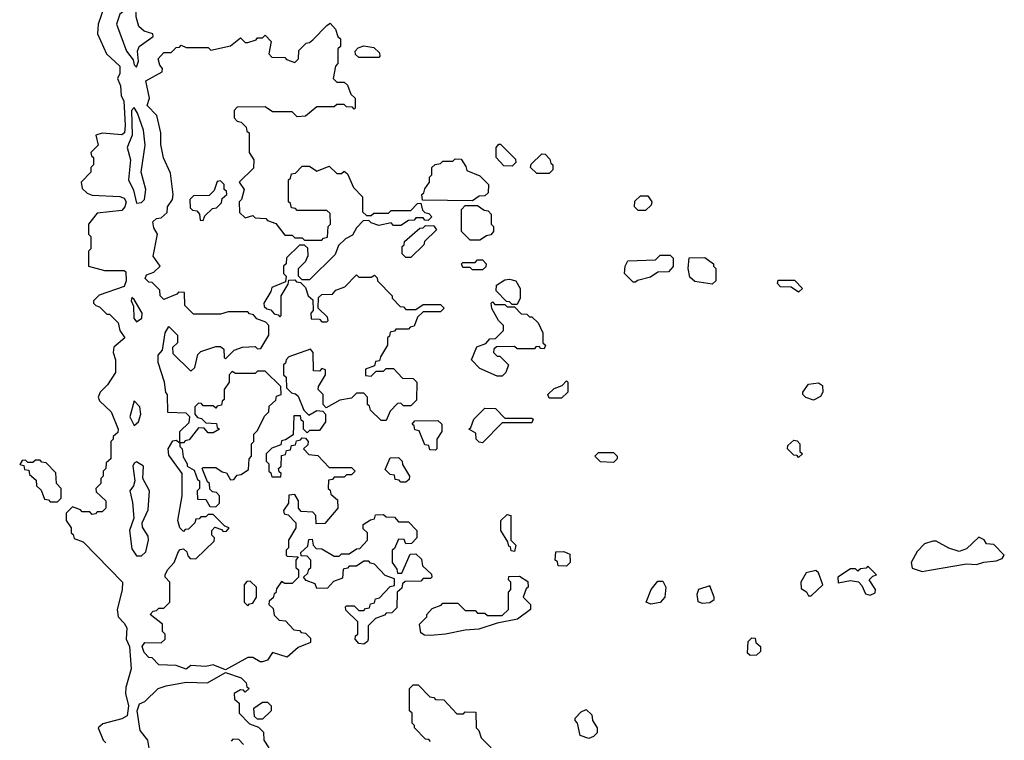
# Model space of a CAD drawing. Extents: x 2889633 to 3052318, y 540750 to 918690.
# Tile 200 of 256: x 2916712 to 2920698, y 728435 to 731353. Entities that reach past the tile are written whole.
import ezdxf

# ---------------------------------------------------------------- set-up
doc = ezdxf.new("R2010")
doc.units = 0

msp = doc.modelspace()

# ---------------------------------------------------------------- linework, layer by layer
at = {"layer": '0CON02XD'}
for points in [[(2917056.7, 731413.3), (2917030, 731335), (2917026.7, 731295), (2917062.5, 731215), (2917117.5, 731165), (2917116.7, 731135), (2917107.5, 731115), (2917120, 731085), (2917122.5, 731045), (2917133.3, 731025), (2917139.2, 730925), (2917136.2, 730895), (2917125, 730886.7), (2917045, 730893.3), (2917020, 730885), (2917030, 730845), (2917000, 730815), (2917001.7, 730801.7), (2917010, 730795), (2917010, 730765), (2917000, 730755), (2917000, 730735), (2916960, 730695), (2916965, 730670)], [(2917185, 731160), (2917192.5, 731185), (2917188.8, 731225), (2917195.8, 731244.2), (2917252.5, 731285), (2917250, 731295), (2917215, 731306.2), (2917193.8, 731325), (2917182.5, 731365), (2917181.7, 731401.7), (2917165, 731412.5), (2917116.7, 731375), (2917103.3, 731335), (2917143.8, 731225), (2917170.7, 731190.7), (2917175, 731170), (2917185, 731160)], [(2917545, 728720), (2917495, 728740), (2917465, 728733.3), (2917405, 728737.5), (2917385, 728723.3), (2917345, 728737.5), (2917275, 728740), (2917248.3, 728768.3), (2917235, 728770), (2917215, 728790), (2917207.5, 728815), (2917218.3, 728831.7), (2917285, 728830), (2917300, 728845), (2917300, 728865), (2917290, 728875), (2917290, 728905), (2917240, 728945), (2917251.7, 728958.3), (2917265, 728960), (2917275, 728970), (2917295, 728970), (2917320, 728995), (2917320, 729075), (2917300, 729095), (2917300, 729105), (2917310, 729125), (2917337.5, 729155), (2917355, 729200), (2917361.7, 729208.3), (2917375, 729210), (2917388.3, 729198.3), (2917391.7, 729181.7), (2917401.7, 729171.7), (2917425, 729170), (2917498.3, 729241.7), (2917500, 729255), (2917490, 729265), (2917490, 729285), (2917501.7, 729298.3), (2917528.3, 729288.3), (2917535, 729280), (2917548.3, 729281.7), (2917560, 729295), (2917541.7, 729301.7), (2917495, 729350), (2917475, 729350), (2917465, 729340), (2917445, 729340), (2917438.3, 729331.7), (2917425, 729330), (2917420, 729315), (2917395, 729290), (2917381.7, 729288.3), (2917375, 729280), (2917360, 729295), (2917352.5, 729325), (2917370, 729425), (2917370, 729515), (2917315, 729590), (2917312.5, 729615), (2917331.7, 729648.3), (2917345, 729650), (2917360, 729640), (2917360, 729685), (2917398.3, 729721.7), (2917400, 729745), (2917385, 729760), (2917311.7, 729761.7), (2917310, 729835), (2917303, 729843), (2917297.5, 729885), (2917272.5, 729965), (2917272.5, 729995), (2917290, 730015), (2917300, 730085), (2917315, 730110), (2917350, 730075), (2917350, 730045), (2917330, 730025), (2917331.7, 730001.7), (2917405, 729930), (2917420, 729945), (2917433, 729997), (2917445, 730010), (2917505, 730030), (2917525, 730030), (2917538.3, 730018.3), (2917540, 729985), (2917545, 729980), (2917580, 730015), (2917613, 730027), (2917665, 730030), (2917675, 730020), (2917688.3, 730021.7), (2917720, 730075), (2917720, 730115), (2917708.3, 730128.3), (2917671.7, 730141.7), (2917658.3, 730158.3), (2917641.7, 730161.7), (2917635, 730170), (2917555, 730170), (2917525, 730160), (2917415, 730160), (2917380, 730195), (2917378.3, 730248.3), (2917355, 730250), (2917348.3, 730241.7), (2917295, 730220), (2917280, 730235), (2917278.3, 730258.3), (2917248.3, 730288.3), (2917235, 730290), (2917220, 730305), (2917225, 730320), (2917255, 730330), (2917280, 730355), (2917252.5, 730395), (2917270, 730485), (2917255, 730510), (2917250, 730535), (2917265, 730547.5), (2917285, 730550), (2917308.3, 730571.7), (2917310, 730595), (2917330, 730625), (2917332.5, 730645), (2917321.7, 730731.7), (2917293.6, 730793.6), (2917283, 730847), (2917283.3, 730895), (2917267.5, 730965), (2917227.5, 731005), (2917237.5, 731035), (2917222.5, 731105), (2917288.3, 731141.7), (2917290, 731155), (2917278.3, 731168.3), (2917272.5, 731195), (2917295, 731220), (2917325, 731220), (2917345, 731240), (2917358.3, 731241.7), (2917365, 731250), (2917385, 731240), (2917475, 731240), (2917485, 731230), (2917565, 731247.5), (2917605, 731280), (2917625, 731260), (2917635, 731260), (2917668.3, 731271.7), (2917675, 731280), (2917695, 731280), (2917705, 731290), (2917730, 731265), (2917720, 731215), (2917731.7, 731201.7), (2917785, 731200), (2917791.7, 731191.7), (2917825, 731180), (2917840, 731195), (2917841.7, 731228.3), (2917871.7, 731258.3), (2917885, 731260), (2917898.3, 731271.7), (2917955, 731330), (2917968.3, 731338.3), (2917990, 731315), (2918000, 731285), (2918010, 731275), (2918010, 731245), (2918000, 731235), (2918000, 731175), (2917990, 731165), (2917980, 731115), (2917995, 731100), (2918025, 731100), (2918038.3, 731088.3), (2918051.7, 731051.7), (2918070, 731035), (2918070, 730995), (2918065, 730990), (2918058.3, 730998.3), (2918035, 731000), (2918025, 731010), (2917995, 731010), (2917985, 731000), (2917915, 731000), (2917868.3, 730961.7), (2917835, 730960), (2917815, 730980), (2917735, 730980), (2917705, 731000), (2917591.7, 730998.3), (2917580, 730985), (2917580, 730955), (2917591.7, 730941.7), (2917608.3, 730938.3), (2917628.3, 730918.3), (2917631.7, 730901.7), (2917640, 730895), (2917640, 730815), (2917660, 730785), (2917658.3, 730751.7), (2917600, 730695), (2917620, 730665), (2917610, 730625), (2917600, 730615), (2917601.7, 730571.7), (2917625, 730550), (2917655, 730560), (2917665, 730550), (2917708.3, 730548.3), (2917715, 730540), (2917748.3, 730528.3), (2917785, 730480), (2917815, 730480), (2917825, 730470), (2917855, 730470), (2917865, 730460), (2917935, 730460), (2917941.7, 730468.3), (2917958.3, 730471.7), (2917960, 730515), (2917970, 730525), (2917968.3, 730568.3), (2917955, 730580), (2917835, 730580), (2917828.3, 730588.3), (2917811.7, 730591.7), (2917808.3, 730608.3), (2917800, 730615), (2917800, 730705), (2917808.3, 730711.7), (2917811.7, 730728.3), (2917828.3, 730731.7), (2917855, 730760), (2917885, 730760), (2917915, 730740), (2917965, 730760), (2917995, 730730), (2918015, 730730), (2918025, 730740), (2918038.3, 730728.3), (2918063, 730673), (2918100, 730635), (2918100, 730575), (2918115, 730560), (2918135, 730560), (2918145, 730570), (2918205, 730570), (2918215, 730580), (2918295, 730580), (2918321.7, 730608.3), (2918335, 730610), (2918341.7, 730581.7), (2918351.7, 730571.7), (2918368.3, 730568.3), (2918380, 730555), (2918365, 730540), (2918351.7, 730541.7), (2918345, 730550), (2918315, 730550), (2918308.3, 730541.7), (2918285, 730540), (2918255, 730520), (2918225, 730520), (2918215, 730530), (2918165, 730520), (2918135, 730530), (2918125, 730540), (2918101.7, 730538.3), (2918075, 730510), (2918059.3, 730480.7), (2918030, 730465), (2918001.7, 730438.3), (2917988.3, 730401.7), (2917885, 730300), (2917855, 730300), (2917840, 730315), (2917840, 730345), (2917870, 730375), (2917875, 730390), (2917880, 730395), (2917878.3, 730428.3), (2917865, 730440), (2917845, 730440), (2917791.7, 730388.3), (2917790, 730365), (2917780, 730355), (2917780, 730325), (2917790, 730315), (2917788.3, 730291.7), (2917731.7, 730268.3), (2917728.3, 730251.7), (2917700, 730205), (2917701.7, 730191.7), (2917711.7, 730181.7), (2917728.3, 730178.3), (2917741.7, 730161.7), (2917758.3, 730158.3), (2917765, 730150), (2917770, 730155), (2917770, 730235), (2917798.3, 730281.7), (2917801.7, 730298.3), (2917825, 730300), (2917831.7, 730291.7), (2917848.3, 730288.3), (2917868.3, 730268.3), (2917880, 730235), (2917898.3, 730218.3), (2917900, 730175), (2917890, 730165), (2917891.7, 730141.7), (2917925, 730140), (2917935, 730130), (2917955, 730130), (2917960, 730135), (2917958.3, 730148.3), (2917920, 730185), (2917921.7, 730228.3), (2917935, 730240), (2917978.3, 730241.7), (2917991.7, 730258.3), (2918028.3, 730271.7), (2918075, 730320), (2918085, 730310), (2918135, 730310), (2918148.3, 730318.3), (2918158.3, 730308.3), (2918160, 730295), (2918220, 730235), (2918220, 730225), (2918251.7, 730191.7), (2918265, 730190), (2918275, 730180), (2918315, 730180), (2918345, 730200), (2918415, 730200), (2918430, 730185), (2918415, 730170), (2918345, 730170), (2918321.7, 730148.3), (2918308.3, 730111.7), (2918291.7, 730108.3), (2918285, 730100), (2918235, 730100), (2918228.3, 730091.7), (2918211.7, 730088.3), (2918208.3, 730071.7), (2918200, 730065), (2918200, 730035), (2918171.7, 729988.3), (2918168.3, 729971.7), (2918151.7, 729968.3), (2918148.3, 729951.7), (2918111.7, 729938.3), (2918111.7, 729911.7), (2918135, 729910), (2918155, 729930), (2918185, 729930), (2918195, 729940), (2918225, 729940), (2918261.7, 729901.7), (2918305, 729900), (2918320, 729885), (2918318.3, 729811.7), (2918295, 729790), (2918265, 729790), (2918255, 729800), (2918241.7, 729798.3), (2918211.7, 729768.3), (2918195, 729730), (2918175, 729730), (2918131.7, 729771.7), (2918128.3, 729788.3), (2918120, 729795), (2918120, 729825), (2918105, 729840), (2918075, 729840), (2918055, 729820), (2918008.3, 729811.7), (2917951.7, 729781.7), (2917940, 729795), (2917940, 729835), (2917920, 729855), (2917921.7, 729868.3), (2917950, 729915), (2917950, 729935), (2917935, 729940), (2917925, 729930), (2917901.7, 729931.7), (2917900, 730005), (2917888.3, 730018.3), (2917801.7, 729988.3), (2917790, 729975), (2917788.3, 729961.7)], [(2918165, 731200), (2918085, 731200), (2918071.7, 731211.7), (2918070, 731225), (2918081.7, 731238.3), (2918105, 731247.5), (2918145, 731240), (2918168.3, 731218.3), (2918170, 731205), (2918165, 731200)], [(2917185, 730610), (2917205, 730612.5), (2917217.5, 730625), (2917222.5, 730665), (2917203.3, 730735), (2917220, 730845), (2917213.3, 730905), (2917188.8, 730975), (2917175, 730997.5), (2917164.2, 730985), (2917167.5, 730885), (2917146.7, 730835), (2917160.8, 730785), (2917152.5, 730705), (2917172.3, 730662.3), (2917185, 730610)], [(2918705, 730760), (2918671.7, 730761.7), (2918640, 730795), (2918640, 730835), (2918651.7, 730848.3), (2918658.3, 730848.3), (2918718.3, 730788.3), (2918720, 730775), (2918705, 730760)], [(2918855, 730730), (2918805, 730730), (2918780, 730755), (2918781.7, 730768.3), (2918825, 730810), (2918838.3, 730808.3), (2918858.3, 730788.3), (2918861.7, 730771.7), (2918870, 730765), (2918870, 730745), (2918855, 730730)], [(2918545, 730620), (2918341.7, 730621.7), (2918340, 730645), (2918348.3, 730651.7), (2918351.7, 730668.3), (2918370, 730695), (2918370, 730715), (2918380, 730725), (2918380, 730755), (2918393, 730767), (2918415, 730770), (2918425, 730780), (2918465, 730780), (2918475, 730790), (2918498.3, 730788.3), (2918518.3, 730758.3), (2918521.7, 730741.7), (2918575, 730720), (2918610, 730685), (2918608.3, 730651.7), (2918595, 730640), (2918571.7, 730638.3), (2918545, 730620)], [(2917455, 730540), (2917461.7, 730558.3), (2917491.7, 730588.3), (2917508.3, 730591.7), (2917528.3, 730611.7), (2917531.7, 730628.3), (2917550, 730645), (2917548.3, 730658.3), (2917540, 730665), (2917540, 730685), (2917525, 730700), (2917511.7, 730698.3), (2917498.3, 730661.7), (2917478.3, 730641.7), (2917415, 730640), (2917400, 730625), (2917401.7, 730591.7), (2917411.7, 730581.7), (2917428.3, 730578.3), (2917440, 730565), (2917441.7, 730541.7), (2917455, 730540)], [(2916965, 730670), (2916985, 730650), (2917005, 730642.5), (2917116.4, 730636.4), (2917135, 730630), (2917142.5, 730615), (2917137.5, 730595), (2917125, 730580), (2917025, 730570), (2916990, 730525), (2916990, 730485), (2917000, 730475), (2917000, 730425), (2916990, 730415), (2916990, 730355), (2917055, 730337.5), (2917135, 730337.5), (2917141.7, 730331.7), (2917142.5, 730295), (2917135, 730272.5), (2917033, 730237), (2917010, 730215), (2917010, 730205), (2917020, 730195), (2917035, 730190), (2917065, 730160), (2917075, 730160), (2917110, 730125), (2917117.5, 730095), (2917136.7, 730065), (2917093, 730027), (2917090, 730005), (2917100, 729975), (2917100, 729925), (2917067.5, 729875), (2917037.5, 729845), (2917030, 729825), (2917035, 729810), (2917082.5, 729765), (2917110, 729695), (2917108.3, 729681.7), (2917090, 729665), (2917090, 729655), (2917080, 729645), (2917080, 729575), (2917061.7, 729558.3), (2917060, 729535), (2917050, 729525), (2917050, 729505), (2917040, 729495), (2917040, 729475), (2917020, 729455), (2917021.7, 729441.7), (2917060, 729405), (2917060, 729375), (2917045, 729360), (2917025, 729360), (2917018.3, 729351.7), (2917005, 729350), (2916995, 729360), (2916965, 729360), (2916958.3, 729368.3), (2916925, 729380), (2916900, 729355), (2916900, 729325), (2916920, 729295), (2916920, 729275), (2916928.3, 729268.3), (2916931.7, 729251.7), (2916968.3, 729238.3), (2917127.5, 729075), (2917126.1, 729043.9), (2917106.7, 728965), (2917110, 728935), (2917135, 728910), (2917145, 728890), (2917142.5, 728845), (2917156.7, 728815), (2917162.5, 728725), (2917141.7, 728648.3), (2917140, 728625), (2917152.5, 728575), (2917146.1, 728533.9), (2917125, 728522.5), (2917048.3, 728501.7), (2917030, 728485), (2917050, 728435), (2917060, 728425)], [(2919245, 730580), (2919215, 730580), (2919200, 730595), (2919201.7, 730618.3), (2919225, 730640), (2919255, 730640), (2919270, 730615), (2919268.3, 730601.7), (2919245, 730580)], [(2918575, 730460), (2918535, 730460), (2918500, 730495), (2918500, 730585), (2918515, 730600), (2918565, 730600), (2918591.7, 730581.7), (2918608.3, 730578.3), (2918620, 730565), (2918620, 730525), (2918630, 730515), (2918630, 730495), (2918618.3, 730481.7), (2918601.7, 730478.3), (2918575, 730460)], [(2918295, 730390), (2918275, 730390), (2918260, 730405), (2918260, 730435), (2918268.3, 730441.7), (2918270, 730455), (2918331.7, 730508.3), (2918345, 730510), (2918355, 730520), (2918388.3, 730518.3), (2918398.3, 730501.7), (2918350, 730455), (2918348.3, 730441.7), (2918295, 730390)], [(2918585, 730340), (2918545, 730340), (2918535, 730350), (2918505, 730350), (2918500, 730365), (2918505, 730370), (2918555, 730370), (2918565, 730380), (2918585, 730380), (2918600, 730365), (2918598.3, 730351.7), (2918585, 730340)], [(2919205, 730290), (2919195, 730290), (2919160, 730325), (2919162.5, 730355), (2919173, 730377), (2919285, 730380), (2919305, 730400), (2919345, 730400), (2919357, 730387), (2919357, 730353), (2919338.3, 730331.7), (2919295, 730330), (2919265, 730310), (2919213, 730297), (2919205, 730290)], [(2919515, 730282.5), (2919445, 730292.5), (2919425, 730310), (2919417.5, 730345), (2919421.7, 730388.3), (2919485, 730390), (2919520, 730365), (2919520, 730355), (2919530, 730345), (2919530, 730295), (2919515, 730282.5)], [(2918725, 730200), (2918705, 730200), (2918695, 730210), (2918681.7, 730211.7), (2918640, 730255), (2918641.7, 730278.3), (2918675, 730300), (2918695, 730302.5), (2918720, 730295), (2918737.5, 730265), (2918737.5, 730225), (2918725, 730200)], [(2919865, 730250), (2919835, 730270), (2919791.7, 730271.7), (2919780, 730285), (2919781.7, 730298.3), (2919848.3, 730298.3), (2919880, 730265), (2919865, 730250)], [(2917185, 730130), (2917206.1, 730143.9), (2917207.5, 730165), (2917175, 730220), (2917165, 730227.5), (2917162.5, 730215), (2917173, 730193), (2917173.8, 730143.8), (2917185, 730130)], [(2918665, 729910), (2918645, 729910), (2918575, 729940), (2918540, 729975), (2918561.7, 730028.3), (2918598.3, 730041.7), (2918615, 730060), (2918638.3, 730061.7), (2918670, 730095), (2918670, 730115), (2918650, 730135), (2918623, 730183), (2918620, 730205), (2918625, 730210), (2918635, 730200), (2918675, 730200), (2918685, 730190), (2918715, 730190), (2918741.7, 730161.7), (2918765, 730160), (2918775, 730150), (2918785, 730150), (2918810, 730125), (2918830, 730085), (2918830, 730045), (2918840, 730035), (2918835, 730020), (2918821.7, 730021.7), (2918815, 730030), (2918801.7, 730028.3), (2918795, 730020), (2918725, 730020), (2918715, 730030), (2918641.7, 730028.3), (2918631.7, 730018.3), (2918630, 730005), (2918645, 729990), (2918655, 729990), (2918690, 729955), (2918680, 729925), (2918665, 729910)], [(2917505, 729380), (2917520, 729395), (2917520, 729425), (2917508.3, 729438.3), (2917491.7, 729441.7), (2917481.7, 729451.7), (2917480, 729475), (2917471.7, 729481.7), (2917450, 729535), (2917455, 729540), (2917505, 729540), (2917531.7, 729521.7), (2917548.3, 729518.3), (2917565, 729490), (2917578.3, 729491.7), (2917591.7, 729508.3), (2917608.3, 729511.7), (2917638.3, 729531.7), (2917640, 729575), (2917650, 729585), (2917650, 729635), (2917660, 729645), (2917660, 729675), (2917675, 729690), (2917703, 729747), (2917720, 729765), (2917721.7, 729788.3), (2917748.3, 729811.7), (2917751.7, 729828.3), (2917770, 729835), (2917768.3, 729868.3), (2917705, 729930), (2917675, 729930), (2917665, 729920), (2917585, 729920), (2917571.7, 729928.3), (2917560, 729915), (2917560, 729885), (2917540, 729855), (2917540, 729815), (2917531.7, 729808.3), (2917528.3, 729791.7), (2917511.7, 729788.3), (2917505, 729780), (2917495, 729790), (2917455, 729790), (2917448.3, 729798.3), (2917435, 729800), (2917420, 729785), (2917420, 729755), (2917431.7, 729741.7), (2917448.3, 729738.3), (2917465, 729720), (2917508.3, 729718.3), (2917511.7, 729701.7), (2917520, 729695), (2917495, 729680), (2917475, 729680), (2917458.3, 729698.3), (2917435, 729700), (2917398.3, 729651.7), (2917381.7, 729648.3), (2917375, 729640), (2917360, 729640), (2917360, 729625), (2917370, 729615), (2917373, 729583), (2917390, 729555), (2917390, 729545), (2917418.3, 729528.3), (2917431.7, 729491.7), (2917440, 729485), (2917440, 729455), (2917430, 729445), (2917431.7, 729411.7), (2917465, 729410), (2917481.7, 729381.7), (2917505, 729380)], [(2917788.3, 729961.7), (2917780, 729955), (2917780, 729915), (2917790, 729905), (2917791.7, 729861.7), (2917811.7, 729841.7), (2917828.3, 729838.3), (2917838.3, 729828.3), (2917861.7, 729771.7), (2917881.7, 729751.7), (2917915, 729770), (2917938.3, 729768.3), (2917950, 729755), (2917950, 729725), (2917925, 729690), (2917885, 729690), (2917875, 729680), (2917860, 729695), (2917860, 729725), (2917851.7, 729731.7), (2917848.3, 729748.3), (2917821.7, 729748.3), (2917818.3, 729671.7), (2917788.3, 729651.7), (2917771.7, 729648.3), (2917768.3, 729631.7), (2917731.7, 729618.3), (2917710, 729595), (2917710, 729565), (2917720, 729555), (2917720, 729525), (2917728.3, 729518.3), (2917731.7, 729501.7), (2917768.3, 729501.7), (2917770, 729515), (2917761.7, 729521.7), (2917760, 729535), (2917770, 729545), (2917771.7, 729588.3), (2917788.3, 729591.7), (2917791.7, 729608.3), (2917808.3, 729611.7), (2917811.7, 729628.3), (2917828.3, 729631.7), (2917831.7, 729648.3), (2917848.3, 729651.7), (2917855, 729660), (2917868.3, 729658.3), (2917880, 729645), (2917878.3, 729631.7), (2917860, 729615), (2917881.7, 729591.7), (2917918.3, 729588.3), (2917965, 729540), (2918055, 729540), (2918070, 729525), (2918055, 729510), (2918035, 729510), (2918025, 729500), (2917985, 729500), (2917978.3, 729491.7), (2917961.7, 729488.3), (2917960, 729455), (2917968.3, 729448.3), (2917971.7, 729431.7), (2917998.3, 729408.3), (2918000, 729375), (2917946.7, 729313.3), (2917911.7, 729311.7), (2917910, 729345), (2917898.3, 729358.3), (2917851.7, 729361.7), (2917840, 729375), (2917840, 729405), (2917825, 729430), (2917801.7, 729428.3), (2917800, 729395), (2917780, 729365), (2917781.7, 729351.7), (2917798.3, 729348.3), (2917830, 729315), (2917830, 729295), (2917800, 729245), (2917800, 729215), (2917790, 729205), (2917790, 729185), (2917795, 729180), (2917838.3, 729178.3), (2917830, 729165), (2917830, 729135), (2917840, 729125), (2917840, 729095), (2917815, 729070), (2917785, 729070), (2917771.7, 729078.3), (2917751.7, 729048.3), (2917748.3, 729031.7), (2917741.7, 729028.3), (2917738.3, 729011.7), (2917721.7, 728998.3), (2917720, 728985), (2917738.3, 728968.3), (2917741.7, 728941.7), (2917761.7, 728921.7), (2917788.3, 728918.3), (2917821.7, 728881.7), (2917845, 728880), (2917851.7, 728871.7), (2917868.3, 728868.3), (2917888.3, 728848.3), (2917888.3, 728831.7), (2917839.3, 728810.7), (2917795, 728771.2), (2917735, 728790), (2917715, 728760), (2917695, 728752.5), (2917685, 728752.5), (2917655, 728770), (2917635, 728770), (2917545, 728720)], [(2918905, 729820), (2918855, 729820), (2918850, 729835), (2918875, 729860), (2918908.3, 729871.7), (2918925, 729890), (2918930, 729885), (2918930, 729845), (2918905, 729820)], [(2919925, 729812.5), (2919893.6, 729823.6), (2919882.5, 729835), (2919882.5, 729845), (2919905, 729877.5), (2919945, 729882.5), (2919961.7, 729871.7), (2919962.5, 729845), (2919953, 729827), (2919925, 729812.5)], [(2917175, 729710), (2917192.5, 729725), (2917202.5, 729755), (2917197.5, 729785), (2917175, 729810), (2917157.5, 729745), (2917175, 729710)], [(2918585, 729640), (2918571.7, 729641.7), (2918560, 729655), (2918558.3, 729678.3), (2918530, 729695), (2918538.3, 729701.7), (2918550, 729735), (2918595, 729780), (2918638.3, 729778.3), (2918675, 729740), (2918785, 729740), (2918790, 729735), (2918785, 729720), (2918665, 729720), (2918585, 729640)], [(2918395, 729610), (2918371.7, 729611.7), (2918368.3, 729628.3), (2918351.7, 729631.7), (2918328.3, 729688.3), (2918311.7, 729691.7), (2918308.3, 729708.3), (2918300, 729715), (2918311.7, 729728.3), (2918405, 729730), (2918420, 729715), (2918420, 729685), (2918400, 729655), (2918400, 729615), (2918395, 729610)], [(2919865, 729580), (2919858.3, 729588.3), (2919845, 729590), (2919820, 729615), (2919821.7, 729628.3), (2919845, 729650), (2919858.3, 729648.3), (2919870, 729635), (2919870, 729605), (2919880, 729595), (2919865, 729580)], [(2916865, 729400), (2916880, 729415), (2916880, 729455), (2916860, 729475), (2916858.3, 729518.3), (2916818.3, 729558.3), (2916801.7, 729561.7), (2916795, 729570), (2916775, 729570), (2916765, 729560), (2916745, 729560), (2916735, 729570), (2916721.7, 729568.3), (2916711.7, 729551.7), (2916728.3, 729548.3), (2916731.7, 729531.7), (2916748.3, 729528.3), (2916751.7, 729511.7), (2916778.3, 729488.3), (2916780, 729465), (2916798.3, 729448.3), (2916811.7, 729411.7), (2916828.3, 729408.3), (2916835, 729400), (2916865, 729400)], [(2918275, 729480), (2918255, 729480), (2918248.3, 729488.3), (2918231.7, 729491.7), (2918228.3, 729508.3), (2918211.7, 729511.7), (2918191.7, 729531.7), (2918211.7, 729578.3), (2918245, 729580), (2918260, 729565), (2918261.7, 729551.7), (2918290, 729505), (2918288.3, 729491.7), (2918275, 729480)], [(2919115, 729560), (2919063, 729563), (2919040, 729585), (2919055, 729600), (2919115, 729600), (2919130, 729585), (2919130, 729575), (2919115, 729560)], [(2917205, 729182.5), (2917221.7, 729198.3), (2917232.5, 729245), (2917231.7, 729261.7), (2917208.3, 729298.3), (2917207.5, 729315), (2917231.7, 729368.3), (2917237.5, 729445), (2917210, 729495), (2917212.5, 729545), (2917185, 729562.5), (2917175, 729557.5), (2917170, 729545), (2917177.5, 729485), (2917172.5, 729465), (2917157.5, 729445), (2917168.3, 729398.3), (2917173.3, 729335), (2917156.7, 729285), (2917165, 729210), (2917185, 729182.5), (2917205, 729182.5)], [(2918105, 728823.8), (2918085, 728827.5), (2918070, 728845), (2918071.7, 728858.3), (2918080, 728865), (2918080, 728915), (2918031.7, 728961.7), (2918030, 728975), (2918035, 728980), (2918065, 728980), (2918085, 728960), (2918105, 728960), (2918111.7, 728968.3), (2918128.3, 728971.7), (2918131.7, 728988.3), (2918148.3, 728991.7), (2918151.7, 729008.3), (2918168.3, 729011.7), (2918211.7, 729058.3), (2918228.3, 729061.7), (2918228.3, 729088.3), (2918191.7, 729101.7), (2918148.3, 729148.3), (2918131.7, 729151.7), (2918125, 729160), (2918105, 729160), (2918075, 729140), (2918045, 729140), (2918038.3, 729131.7), (2918021.7, 729128.3), (2918018.3, 729091.7), (2917981.7, 729078.3), (2917958.3, 729051.7), (2917915, 729050), (2917908.3, 729068.3), (2917871.7, 729081.7), (2917860, 729095), (2917878.3, 729111.7), (2917881.7, 729128.3), (2917890, 729135), (2917890, 729165), (2917875, 729180), (2917851.7, 729181.7), (2917850, 729195), (2917878.3, 729221.7), (2917881.7, 729248.3), (2917895, 729250), (2917900, 729225), (2917911.7, 729211.7), (2917935, 729210), (2917985, 729180), (2918005, 729180), (2918015, 729190), (2918045, 729190), (2918075, 729210), (2918088.3, 729211.7), (2918120, 729245), (2918120, 729275), (2918101.7, 729291.7), (2918101.7, 729308.3), (2918131.7, 729328.3), (2918148.3, 729331.7), (2918151.7, 729348.3), (2918185, 729350), (2918195, 729340), (2918228.3, 729338.3), (2918245, 729320), (2918285, 729320), (2918320, 729285), (2918320, 729255), (2918298.3, 729231.7), (2918275, 729230), (2918268.3, 729248.3), (2918245, 729250), (2918228.3, 729211.7), (2918220, 729205), (2918220, 729155), (2918238.3, 729128.3), (2918241.7, 729111.7), (2918258.3, 729111.7), (2918291.7, 729188.3), (2918315, 729190), (2918338.3, 729168.3), (2918341.7, 729141.7), (2918378.3, 729108.3), (2918380, 729095), (2918375, 729090), (2918345, 729090), (2918335, 729080), (2918271.7, 729078.3), (2918261.7, 729068.3), (2918258.3, 729051.7), (2918240, 729035), (2918238.3, 728971.7), (2918218.3, 728951.7), (2918195, 728950), (2918188.3, 728941.7), (2918151.7, 728928.3), (2918121.7, 728898.3), (2918122.5, 728845), (2918120, 728835), (2918105, 728823.8)], [(2918715, 729200), (2918701.7, 729201.7), (2918698.3, 729218.3), (2918691.7, 729221.7), (2918688.3, 729238.3), (2918660, 729285), (2918660, 729325), (2918685, 729350), (2918700, 729345), (2918700, 729245), (2918720, 729225), (2918715, 729200)], [(2920365, 729118.8), (2920395, 729124), (2920545, 729150), (2920585, 729146.7), (2920615, 729156.7), (2920665, 729161.2), (2920688.3, 729171.7), (2920697.5, 729185), (2920655, 729227.5), (2920625, 729230), (2920616.4, 729246.4), (2920595, 729257.5), (2920545, 729210), (2920515, 729200), (2920473, 729213), (2920421.7, 729241.7), (2920408.3, 729241.7), (2920375, 729230), (2920345, 729200), (2920320, 729155), (2920325, 729132.5), (2920365, 729118.8)], [(2918925, 729140), (2918891.7, 729141.7), (2918888.3, 729158.3), (2918880, 729165), (2918881.7, 729198.3), (2918915, 729200), (2918938.3, 729188.3), (2918940, 729155), (2918925, 729140)], [(2920155, 729023.3), (2920175, 729032.5), (2920176.7, 729045), (2920150, 729085), (2920165, 729100), (2920180, 729105), (2920145, 729140), (2920138.3, 729131.7), (2920115, 729130), (2920105, 729120), (2920095, 729130), (2920075, 729130), (2920023.3, 729095), (2920025, 729073.3), (2920075, 729082.5), (2920106.7, 729076.7), (2920121.2, 729061.2), (2920135, 729027.5), (2920155, 729023.3)], [(2918375, 728858.8), (2918350.7, 728860.7), (2918335, 728870), (2918330, 728905), (2918360, 728935), (2918360, 728945), (2918381.7, 728968.3), (2918418.3, 728981.7), (2918425, 728990), (2918485, 728990), (2918515, 728960), (2918555, 728960), (2918565, 728950), (2918595, 728950), (2918605, 728940), (2918665, 728940), (2918690, 728965), (2918690, 729035), (2918700, 729045), (2918700, 729075), (2918690, 729085), (2918691.7, 729098.3), (2918735, 729100), (2918768.3, 729078.3), (2918770, 729055), (2918761.7, 729048.3), (2918750, 729015), (2918780, 728985), (2918780, 728965), (2918727.5, 728925), (2918645, 728910), (2918570, 728885), (2918515, 728881.2), (2918435, 728864.3), (2918375, 728858.8)], [(2919915, 729020), (2919962.5, 729065), (2919945, 729112.5), (2919935, 729122.5), (2919895, 729112.5), (2919873.8, 729075), (2919875, 729050), (2919896.4, 729036.4), (2919905, 729020), (2919915, 729020)], [(2917635, 728980), (2917641.7, 728988.3), (2917655, 728990), (2917670, 729015), (2917670, 729055), (2917645, 729080), (2917631.7, 729078.3), (2917620, 729065), (2917620, 728995), (2917635, 728980)], [(2919266.1, 728986.1), (2919247.5, 728995), (2919267.5, 729045), (2919295, 729080), (2919315, 729080), (2919327.5, 729055), (2919323.3, 729015), (2919305, 728992.5), (2919266.1, 728986.1)], [(2919475, 728990), (2919505, 728993.3), (2919522.5, 729005), (2919523.3, 729015), (2919505, 729060), (2919460, 729045), (2919453.3, 729025), (2919457.5, 728997.5), (2919475, 728990)], [(2919668.3, 728778.3), (2919658.3, 728788.3), (2919660, 728835), (2919675, 728850), (2919688.3, 728848.3), (2919691.7, 728831.7), (2919710, 728815), (2919710, 728795), (2919695, 728780), (2919668.3, 728778.3)], [(2917237.5, 728395), (2917230, 728435), (2917200, 728475), (2917186.7, 728555), (2917197, 728583), (2917218.3, 728591.7), (2917272.5, 728645), (2917305, 728656), (2917385, 728670), (2917471.7, 728668.3), (2917545, 728710), (2917608.3, 728688.3), (2917628.3, 728668.3), (2917631.7, 728651.7), (2917640, 728645), (2917625, 728630), (2917618.3, 728638.3), (2917605, 728640), (2917580, 728625), (2917581.7, 728601.7), (2917600, 728585), (2917600, 728545), (2917641.7, 728501.7), (2917678.3, 728488.3), (2917698.3, 728468.3), (2917700, 728435), (2917720, 728405)], [(2918375, 728430), (2918368.3, 728438.3), (2918355, 728440), (2918310, 728485), (2918310, 728495), (2918300, 728505), (2918300, 728545), (2918290, 728555), (2918290, 728645), (2918305, 728660), (2918325, 728660), (2918371.7, 728611.7), (2918388.3, 728608.3), (2918395, 728600), (2918428.3, 728598.3), (2918481.7, 728541.7), (2918508.3, 728541.7), (2918515, 728550), (2918558.3, 728548.3), (2918560, 728485), (2918570, 728475), (2918580, 728445), (2918620, 728405)], [(2917695, 728520), (2917675, 728520), (2917661.7, 728531.7), (2917660, 728565), (2917695, 728590), (2917715, 728590), (2917730, 728575), (2917730, 728555), (2917695, 728520)], [(2919015, 728442.5), (2918980, 728455), (2918970, 728505), (2918960, 728515), (2918960, 728525), (2918985, 728550), (2919005, 728560), (2919028.3, 728538.3), (2919030, 728515), (2919050, 728485), (2919050, 728465), (2919035, 728450), (2919015, 728442.5)], [(2917618.3, 728418.3), (2917598.3, 728438.3), (2917575, 728440), (2917568.3, 728431.7)]]:
    msp.add_lwpolyline(points, dxfattribs=at)

doc.saveas('drawing.dxf')
